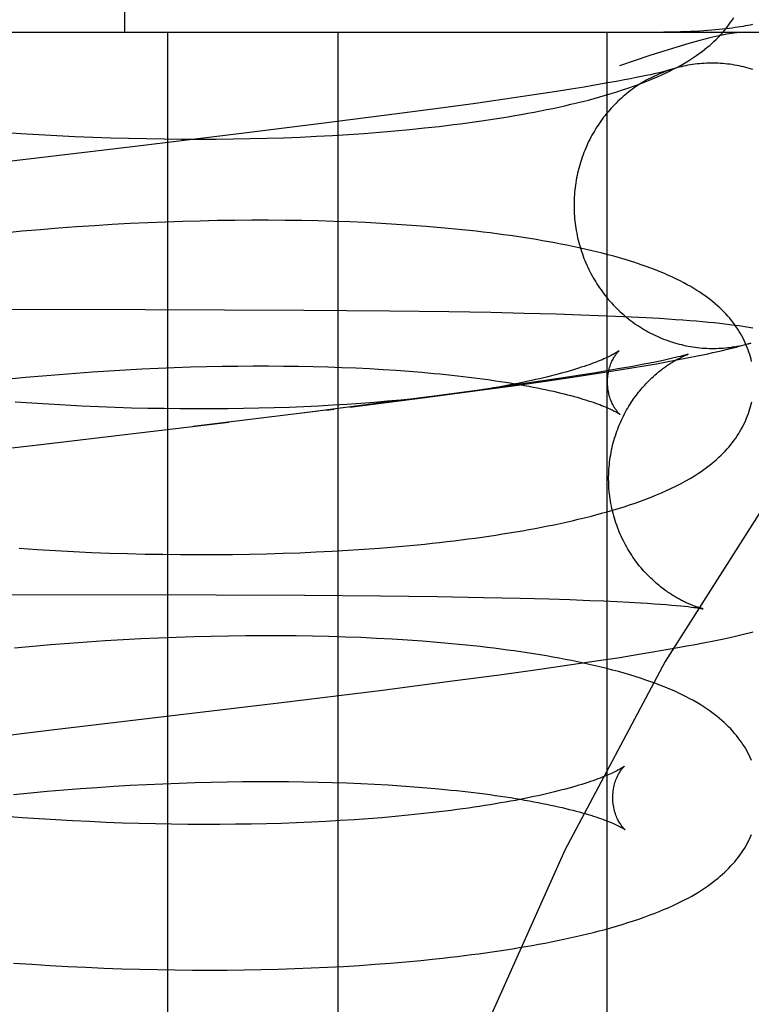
# Model space of a CAD drawing. Header units: inches. Extents: x 0 to 184, y 0 to 119.
# Tile 96 of 115: x 104.7187 to 104.8187, y 44.4782 to 44.6128. Entities that reach past the tile are written whole.
import ezdxf

# ---------------------------------------------------------------- set-up
doc = ezdxf.new("R2010")
doc.units = ezdxf.units.IN
doc.header["$LTSCALE"] = 10.121375
doc.header["$MEASUREMENT"] = 0
doc.linetypes.add('HIDDEN', pattern=[0.2, 0.1, -0.1])
doc.layers.add('DEFAULT_2', color=8, linetype='HIDDEN')

msp = doc.modelspace()

# ---------------------------------------------------------------- linework, layer by layer
at = {"layer": 'DEFAULT_2', "color": 8, "linetype": 'HIDDEN'}
for p, q in [((104.73307, 44.61111), (104.73307, 44.98611)), ((104.62227, 44.61111), (104.95782, 44.61111)), ((104.73887, 44.61111), (104.73887, 44.45486)), ((104.76216, 44.61111), (104.76216, 44.45486)), ((104.79893, 44.61111), (104.79893, 44.45486)), ((104.80364, 44.60504), (104.80293, 44.6049)), ((104.80428, 44.60517), (104.80364, 44.60504)), ((104.80487, 44.6053), (104.80428, 44.60517)), ((104.80539, 44.60542), (104.80487, 44.6053)), ((104.80586, 44.60552), (104.80539, 44.60542)), ((104.80627, 44.60562), (104.80586, 44.60552)), ((104.80663, 44.60571), (104.80627, 44.60562)), ((104.79581, 44.60361), (104.79402, 44.60332)), ((104.79749, 44.6039), (104.79581, 44.60361)), ((104.79904, 44.60417), (104.79749, 44.6039)), ((104.80047, 44.60442), (104.79904, 44.60417)), ((104.80135, 44.60459), (104.80047, 44.60442)), ((104.80217, 44.60474), (104.80135, 44.60459)), ((104.80293, 44.6049), (104.80217, 44.60474)), ((104.78868, 44.60249), (104.78496, 44.60195)), ((104.79145, 44.60292), (104.78868, 44.60249)), ((104.79402, 44.60332), (104.79145, 44.60292)), ((104.78097, 44.60138), (104.77585, 44.60067)), ((104.78496, 44.60195), (104.78097, 44.60138)), ((104.76849, 44.5997), (104.75958, 44.59856)), ((104.77585, 44.60067), (104.76849, 44.5997)), ((104.75958, 44.59856), (104.74901, 44.59725)), ((104.71635, 44.59746), (104.71883, 44.59728)), ((104.71883, 44.59728), (104.72131, 44.59713)), ((104.72131, 44.59713), (104.72378, 44.59699)), ((104.72378, 44.59699), (104.72624, 44.59687)), ((104.72624, 44.59687), (104.7287, 44.59677)), ((104.74901, 44.59725), (104.73447, 44.59549)), ((104.75701, 44.59678), (104.75924, 44.59688)), ((104.75924, 44.59688), (104.76144, 44.597)), ((104.76144, 44.597), (104.76361, 44.59713)), ((104.76361, 44.59713), (104.76575, 44.59728)), ((104.76575, 44.59728), (104.76786, 44.59744)), ((104.76786, 44.59744), (104.76995, 44.59762)), ((104.76995, 44.59762), (104.772, 44.59781)), ((104.772, 44.59781), (104.77402, 44.59802)), ((104.7287, 44.59677), (104.73115, 44.59668)), ((104.73115, 44.59668), (104.73358, 44.59661)), ((104.73358, 44.59661), (104.736, 44.59656)), ((104.736, 44.59656), (104.73841, 44.59652)), ((104.73841, 44.59652), (104.7408, 44.5965)), ((104.7408, 44.5965), (104.74318, 44.59649)), ((104.74318, 44.59649), (104.74554, 44.5965)), ((104.74554, 44.5965), (104.74787, 44.59652)), ((104.74787, 44.59652), (104.75019, 44.59657)), ((104.75019, 44.59657), (104.75249, 44.59662)), ((104.75249, 44.59662), (104.75476, 44.59669)), ((104.75476, 44.59669), (104.75701, 44.59678)), ((104.73135, 44.5848), (104.7289, 44.58466)), ((104.73378, 44.58494), (104.73135, 44.5848)), ((104.7362, 44.58505), (104.73378, 44.58494)), ((104.73861, 44.58515), (104.7362, 44.58505)), ((104.741, 44.58523), (104.73861, 44.58515)), ((104.74337, 44.5853), (104.741, 44.58523)), ((104.74573, 44.58535), (104.74337, 44.5853)), ((104.74807, 44.58538), (104.74573, 44.58535)), ((104.75039, 44.5854), (104.74807, 44.58538)), ((104.75269, 44.5854), (104.75039, 44.5854)), ((104.75496, 44.58539), (104.75269, 44.5854)), ((104.75722, 44.58536), (104.75496, 44.58539)), ((104.75944, 44.58531), (104.75722, 44.58536)), ((104.76164, 44.58525), (104.75944, 44.58531)), ((104.76382, 44.58517), (104.76164, 44.58525)), ((104.76596, 44.58508), (104.76382, 44.58517)), ((104.76808, 44.58497), (104.76596, 44.58508)), ((104.77017, 44.58484), (104.76808, 44.58497)), ((104.77223, 44.5847), (104.77017, 44.58484)), ((104.71904, 44.58389), (104.71657, 44.58366)), ((104.72152, 44.58411), (104.71904, 44.58389)), ((104.72399, 44.58431), (104.72152, 44.58411)), ((104.72645, 44.58449), (104.72399, 44.58431)), ((104.7289, 44.58466), (104.72645, 44.58449)), ((104.73585, 44.57317), (104.68846, 44.57322)), ((104.75752, 44.57309), (104.73585, 44.57317)), ((104.76927, 44.57298), (104.75752, 44.57309)), ((104.77733, 44.57288), (104.76927, 44.57298)), ((104.78307, 44.57278), (104.77733, 44.57288)), ((104.78764, 44.57268), (104.78307, 44.57278)), ((104.792, 44.57256), (104.78764, 44.57268)), ((104.79535, 44.57245), (104.792, 44.57256)), ((104.79779, 44.57236), (104.79535, 44.57245)), ((104.80011, 44.57227), (104.79779, 44.57236)), ((104.80227, 44.57217), (104.80011, 44.57227)), ((104.80428, 44.57206), (104.80227, 44.57217)), ((104.80611, 44.57196), (104.80428, 44.57206)), ((104.80723, 44.57189), (104.80611, 44.57196)), ((104.80829, 44.57181), (104.80723, 44.57189)), ((104.80929, 44.57174), (104.80829, 44.57181)), ((104.81024, 44.57167), (104.80929, 44.57174)), ((104.81114, 44.57159), (104.81024, 44.57167)), ((104.812, 44.57152), (104.81114, 44.57159)), ((104.81282, 44.57144), (104.812, 44.57152)), ((104.8136, 44.57136), (104.81282, 44.57144)), ((104.81434, 44.57128), (104.8136, 44.57136)), ((104.81504, 44.5712), (104.81434, 44.57128)), ((104.8157, 44.57112), (104.81504, 44.5712)), ((104.81633, 44.57103), (104.8157, 44.57112)), ((104.8006, 44.56757), (104.80022, 44.56732)), ((104.80477, 44.56588), (104.80397, 44.56572)), ((104.80551, 44.56602), (104.80477, 44.56588)), ((104.80618, 44.56616), (104.80551, 44.56602)), ((104.80568, 44.5658), (104.80708, 44.56605)), ((104.8068, 44.56629), (104.80618, 44.56616)), ((104.80736, 44.56641), (104.8068, 44.56629)), ((104.80708, 44.56605), (104.80847, 44.56631)), ((104.80787, 44.56653), (104.80736, 44.56641)), ((104.8083, 44.56663), (104.80787, 44.56653)), ((104.80868, 44.56672), (104.8083, 44.56663)), ((104.80847, 44.56631), (104.80988, 44.56658)), ((104.80899, 44.5668), (104.80868, 44.56672)), ((104.80926, 44.56687), (104.80899, 44.5668)), ((104.80988, 44.56658), (104.81131, 44.56687)), ((104.72635, 44.56452), (104.72863, 44.56468)), ((104.72863, 44.56468), (104.73089, 44.56483)), ((104.73089, 44.56483), (104.73314, 44.56497)), ((104.73314, 44.56497), (104.73538, 44.56508)), ((104.73538, 44.56508), (104.73761, 44.56519)), ((104.73761, 44.56519), (104.73982, 44.56527)), ((104.73982, 44.56527), (104.74202, 44.56535)), ((104.74202, 44.56535), (104.7442, 44.56541)), ((104.7442, 44.56541), (104.74636, 44.56545)), ((104.74636, 44.56545), (104.74849, 44.56548)), ((104.74849, 44.56548), (104.75061, 44.56549)), ((104.75061, 44.56549), (104.7527, 44.56549)), ((104.7527, 44.56549), (104.75476, 44.56548)), ((104.75476, 44.56548), (104.75679, 44.56545)), ((104.75679, 44.56545), (104.7588, 44.56541)), ((104.7588, 44.56541), (104.76078, 44.56536)), ((104.76078, 44.56536), (104.76272, 44.56529)), ((104.76272, 44.56529), (104.76463, 44.56521)), ((104.76463, 44.56521), (104.7665, 44.56512)), ((104.7665, 44.56512), (104.76834, 44.56501)), ((104.76834, 44.56501), (104.77014, 44.56489)), ((104.77014, 44.56489), (104.7719, 44.56476)), ((104.7719, 44.56476), (104.77362, 44.56462)), ((104.79742, 44.56457), (104.79558, 44.56427)), ((104.79913, 44.56486), (104.79742, 44.56457)), ((104.79746, 44.56445), (104.7998, 44.56482)), ((104.80073, 44.56513), (104.79913, 44.56486)), ((104.7998, 44.56482), (104.80207, 44.56519)), ((104.80221, 44.56539), (104.80073, 44.56513)), ((104.80207, 44.56519), (104.80427, 44.56556)), ((104.80312, 44.56556), (104.80221, 44.56539)), ((104.80397, 44.56572), (104.80312, 44.56556)), ((104.80427, 44.56556), (104.80568, 44.5658)), ((104.71721, 44.56371), (104.7195, 44.56394)), ((104.7195, 44.56394), (104.72179, 44.56415)), ((104.72179, 44.56415), (104.72408, 44.56434)), ((104.72408, 44.56434), (104.72635, 44.56452)), ((104.79015, 44.56344), (104.78637, 44.56289)), ((104.78645, 44.56283), (104.79085, 44.56346)), ((104.79296, 44.56386), (104.79015, 44.56344)), ((104.79085, 44.56346), (104.79422, 44.56396)), ((104.79558, 44.56427), (104.79296, 44.56386)), ((104.79422, 44.56396), (104.79746, 44.56445)), ((104.77409, 44.56117), (104.7809, 44.56207)), ((104.78149, 44.5622), (104.77534, 44.56137)), ((104.7809, 44.56207), (104.78645, 44.56283)), ((104.78637, 44.56289), (104.78149, 44.5622)), ((104.72036, 44.56039), (104.71806, 44.56055)), ((104.76378, 44.55985), (104.77409, 44.56117)), ((104.76715, 44.56051), (104.7653, 44.56037)), ((104.76897, 44.56067), (104.76715, 44.56051)), ((104.77534, 44.56137), (104.76778, 44.56038)), ((104.77076, 44.56083), (104.76897, 44.56067)), ((104.7725, 44.56101), (104.77076, 44.56083)), ((104.7742, 44.56119), (104.7725, 44.56101)), ((104.77585, 44.56139), (104.7742, 44.56119)), ((104.72264, 44.56025), (104.72036, 44.56039)), ((104.72493, 44.56012), (104.72264, 44.56025)), ((104.7272, 44.56), (104.72493, 44.56012)), ((104.72947, 44.5599), (104.7272, 44.56)), ((104.73173, 44.55982), (104.72947, 44.5599)), ((104.73398, 44.55974), (104.73173, 44.55982)), ((104.73622, 44.55969), (104.73398, 44.55974)), ((104.73844, 44.55965), (104.73622, 44.55969)), ((104.74064, 44.55962), (104.73844, 44.55965)), ((104.74283, 44.55961), (104.74064, 44.55962)), ((104.75949, 44.55931), (104.74238, 44.55723)), ((104.745, 44.55961), (104.74283, 44.55961)), ((104.74715, 44.55963), (104.745, 44.55961)), ((104.74927, 44.55966), (104.74715, 44.55963)), ((104.75138, 44.5597), (104.74927, 44.55966)), ((104.75345, 44.55976), (104.75138, 44.5597)), ((104.7555, 44.55983), (104.75345, 44.55976)), ((104.75752, 44.55991), (104.7555, 44.55983)), ((104.75952, 44.56001), (104.75752, 44.55991)), ((104.76778, 44.56038), (104.75763, 44.5591)), ((104.76148, 44.56011), (104.75952, 44.56001)), ((104.76057, 44.55945), (104.76164, 44.55958)), ((104.7634, 44.56023), (104.76148, 44.56011)), ((104.7653, 44.56037), (104.7634, 44.56023)), ((104.72044, 44.55463), (104.74727, 44.55782)), ((104.70623, 44.55296), (104.72275, 44.5549)), ((104.71861, 44.54056), (104.72109, 44.5404)), ((104.72109, 44.5404), (104.72357, 44.54025)), ((104.76358, 44.5403), (104.76574, 44.54044)), ((104.76574, 44.54044), (104.76787, 44.54059)), ((104.76787, 44.54059), (104.76996, 44.54077)), ((104.76996, 44.54077), (104.77203, 44.54095)), ((104.77203, 44.54095), (104.77407, 44.54115)), ((104.72357, 44.54025), (104.72604, 44.54012)), ((104.72604, 44.54012), (104.72851, 44.54001)), ((104.72851, 44.54001), (104.73096, 44.53992)), ((104.73096, 44.53992), (104.73341, 44.53984)), ((104.73341, 44.53984), (104.73584, 44.53978)), ((104.73584, 44.53978), (104.73825, 44.53974)), ((104.73825, 44.53974), (104.74066, 44.53971)), ((104.74066, 44.53971), (104.74304, 44.5397)), ((104.74304, 44.5397), (104.74541, 44.5397)), ((104.74541, 44.5397), (104.74776, 44.53972)), ((104.74776, 44.53972), (104.75009, 44.53976)), ((104.75009, 44.53976), (104.7524, 44.53981)), ((104.7524, 44.53981), (104.75469, 44.53988)), ((104.75469, 44.53988), (104.75695, 44.53996)), ((104.75695, 44.53996), (104.75919, 44.54006)), ((104.75919, 44.54006), (104.7614, 44.54017)), ((104.7614, 44.54017), (104.76358, 44.5403)), ((104.66826, 44.53436), (104.74554, 44.53421)), ((104.74554, 44.53421), (104.75765, 44.53415)), ((104.75765, 44.53415), (104.76801, 44.53406)), ((104.76801, 44.53406), (104.77574, 44.53396)), ((104.77574, 44.53396), (104.78205, 44.53386)), ((104.78205, 44.53386), (104.78707, 44.53374)), ((104.78707, 44.53374), (104.79097, 44.53364)), ((104.79097, 44.53364), (104.79388, 44.53355)), ((104.79388, 44.53355), (104.7966, 44.53345)), ((104.7966, 44.53345), (104.79851, 44.53337)), ((104.79851, 44.53337), (104.8003, 44.53328)), ((104.8003, 44.53328), (104.80197, 44.5332)), ((104.80197, 44.5332), (104.80352, 44.53311)), ((104.80352, 44.53311), (104.80448, 44.53305)), ((104.80448, 44.53305), (104.80539, 44.53299)), ((104.80539, 44.53299), (104.80623, 44.53293)), ((104.80623, 44.53293), (104.80702, 44.53287)), ((104.80702, 44.53287), (104.80775, 44.53281)), ((104.80775, 44.53281), (104.80841, 44.53275)), ((104.80841, 44.53275), (104.80902, 44.53269)), ((104.80902, 44.53269), (104.80955, 44.53264)), ((104.80955, 44.53264), (104.81002, 44.53259)), ((104.81002, 44.53259), (104.81043, 44.53254)), ((104.81043, 44.53254), (104.81079, 44.53249)), ((104.81205, 44.5323), (104.81206, 44.5323)), ((104.73768, 44.52829), (104.73525, 44.52818)), ((104.74009, 44.52839), (104.73768, 44.52829)), ((104.74248, 44.52847), (104.74009, 44.52839)), ((104.74486, 44.52853), (104.74248, 44.52847)), ((104.74723, 44.52857), (104.74486, 44.52853)), ((104.74957, 44.5286), (104.74723, 44.52857)), ((104.75189, 44.52861), (104.74957, 44.5286)), ((104.75419, 44.52861), (104.75189, 44.52861)), ((104.75647, 44.52859), (104.75419, 44.52861)), ((104.75872, 44.52855), (104.75647, 44.52859)), ((104.76095, 44.5285), (104.75872, 44.52855)), ((104.76315, 44.52843), (104.76095, 44.5285)), ((104.76532, 44.52835), (104.76315, 44.52843)), ((104.76746, 44.52825), (104.76532, 44.52835)), ((104.76958, 44.52813), (104.76746, 44.52825)), ((104.81401, 44.52802), (104.81489, 44.52821)), ((104.81489, 44.52821), (104.81572, 44.52839)), ((104.81572, 44.52839), (104.8165, 44.52856)), ((104.8165, 44.52856), (104.81724, 44.52874)), ((104.81724, 44.52874), (104.81794, 44.5289)), ((104.81794, 44.5289), (104.8186, 44.52907)), ((104.72047, 44.52716), (104.71798, 44.52693)), ((104.72295, 44.52738), (104.72047, 44.52716)), ((104.72543, 44.52757), (104.72295, 44.52738)), ((104.7279, 44.52775), (104.72543, 44.52757)), ((104.73036, 44.52791), (104.7279, 44.52775)), ((104.73281, 44.52806), (104.73036, 44.52791)), ((104.73525, 44.52818), (104.73281, 44.52806)), ((104.77166, 44.528), (104.76958, 44.52813)), ((104.8073, 44.52676), (104.80861, 44.52699)), ((104.80861, 44.52699), (104.80984, 44.52721)), ((104.80984, 44.52721), (104.81099, 44.52742)), ((104.81099, 44.52742), (104.81207, 44.52763)), ((104.81207, 44.52763), (104.81307, 44.52783)), ((104.81307, 44.52783), (104.81401, 44.52802)), ((104.79745, 44.52517), (104.80068, 44.52566)), ((104.80068, 44.52566), (104.803, 44.52603)), ((104.803, 44.52603), (104.80521, 44.5264)), ((104.80521, 44.5264), (104.8073, 44.52676)), ((104.78975, 44.52404), (104.79411, 44.52467)), ((104.79411, 44.52467), (104.79745, 44.52517)), ((104.77747, 44.52238), (104.78424, 44.52328)), ((104.78424, 44.52328), (104.78975, 44.52404)), ((104.76825, 44.52119), (104.77747, 44.52238)), ((104.7541, 44.51944), (104.76825, 44.52119)), ((104.72267, 44.51569), (104.7541, 44.51944)), ((104.68977, 44.5118), (104.72267, 44.51569)), ((104.72928, 44.50789), (104.73154, 44.50804)), ((104.73154, 44.50804), (104.7338, 44.50817)), ((104.7338, 44.50817), (104.73604, 44.50829)), ((104.73604, 44.50829), (104.73827, 44.50839)), ((104.73827, 44.50839), (104.74048, 44.50848)), ((104.74048, 44.50848), (104.74268, 44.50855)), ((104.74268, 44.50855), (104.74486, 44.50861)), ((104.74486, 44.50861), (104.74702, 44.50866)), ((104.74702, 44.50866), (104.74915, 44.50869)), ((104.74915, 44.50869), (104.75127, 44.5087)), ((104.75127, 44.5087), (104.75336, 44.5087)), ((104.75336, 44.5087), (104.75542, 44.50869)), ((104.75542, 44.50869), (104.75746, 44.50866)), ((104.75746, 44.50866), (104.75947, 44.50862)), ((104.75947, 44.50862), (104.76145, 44.50857)), ((104.76145, 44.50857), (104.76339, 44.5085)), ((104.76339, 44.5085), (104.7653, 44.50842)), ((104.7653, 44.50842), (104.76718, 44.50833)), ((104.76718, 44.50833), (104.76902, 44.50822)), ((104.76902, 44.50822), (104.77082, 44.5081)), ((104.77082, 44.5081), (104.77258, 44.50798)), ((104.71786, 44.50691), (104.72015, 44.50714)), ((104.72015, 44.50714), (104.72244, 44.50735)), ((104.72244, 44.50735), (104.72472, 44.50754)), ((104.72472, 44.50754), (104.727, 44.50772)), ((104.727, 44.50772), (104.72928, 44.50789)), ((104.77258, 44.50798), (104.7743, 44.50784)), ((104.77176, 44.50407), (104.76998, 44.5039)), ((104.7735, 44.50425), (104.77176, 44.50407)), ((104.77519, 44.50444), (104.7735, 44.50425)), ((104.77684, 44.50463), (104.77519, 44.50444)), ((104.71905, 44.50374), (104.71676, 44.50392)), ((104.72135, 44.50358), (104.71905, 44.50374)), ((104.72364, 44.50344), (104.72135, 44.50358)), ((104.72593, 44.50331), (104.72364, 44.50344)), ((104.72821, 44.5032), (104.72593, 44.50331)), ((104.73048, 44.5031), (104.72821, 44.5032)), ((104.73274, 44.50301), (104.73048, 44.5031)), ((104.73499, 44.50295), (104.73274, 44.50301)), ((104.73723, 44.50289), (104.73499, 44.50295)), ((104.73945, 44.50285), (104.73723, 44.50289)), ((104.74166, 44.50283), (104.73945, 44.50285)), ((104.74385, 44.50282), (104.74166, 44.50283)), ((104.74602, 44.50282), (104.74385, 44.50282)), ((104.74817, 44.50284), (104.74602, 44.50282)), ((104.7503, 44.50287), (104.74817, 44.50284)), ((104.7524, 44.50292), (104.7503, 44.50287)), ((104.75448, 44.50297), (104.7524, 44.50292)), ((104.75652, 44.50305), (104.75448, 44.50297)), ((104.75855, 44.50313), (104.75652, 44.50305)), ((104.76054, 44.50323), (104.75855, 44.50313)), ((104.76249, 44.50334), (104.76054, 44.50323)), ((104.76442, 44.50346), (104.76249, 44.50334)), ((104.76631, 44.5036), (104.76442, 44.50346)), ((104.76817, 44.50374), (104.76631, 44.5036)), ((104.76998, 44.5039), (104.76817, 44.50374)), ((104.71784, 44.48387), (104.72033, 44.4837)), ((104.76725, 44.4837), (104.76937, 44.48387)), ((104.76937, 44.48387), (104.77145, 44.48404)), ((104.77145, 44.48404), (104.7735, 44.48423)), ((104.7735, 44.48423), (104.77552, 44.48444)), ((104.72033, 44.4837), (104.72281, 44.48355)), ((104.72281, 44.48355), (104.72528, 44.48341)), ((104.72528, 44.48341), (104.72774, 44.48329)), ((104.72774, 44.48329), (104.7302, 44.48318)), ((104.7302, 44.48318), (104.73265, 44.4831)), ((104.73265, 44.4831), (104.73508, 44.48303)), ((104.73508, 44.48303), (104.7375, 44.48297)), ((104.7375, 44.48297), (104.73991, 44.48293)), ((104.73991, 44.48293), (104.7423, 44.48291)), ((104.7423, 44.48291), (104.74468, 44.48291)), ((104.74468, 44.48291), (104.74704, 44.48292)), ((104.74704, 44.48292), (104.74938, 44.48294)), ((104.74938, 44.48294), (104.7517, 44.48298)), ((104.7517, 44.48298), (104.75399, 44.48304)), ((104.75399, 44.48304), (104.75627, 44.48311)), ((104.75627, 44.48311), (104.75852, 44.4832)), ((104.75852, 44.4832), (104.76074, 44.4833)), ((104.76074, 44.4833), (104.76294, 44.48342)), ((104.76294, 44.48342), (104.76511, 44.48356)), ((104.76511, 44.48356), (104.76725, 44.4837))]:
    msp.add_line(p, q, dxfattribs=at)
for points in [[(104.77402, 44.59802), (104.77502, 44.59812), (104.77601, 44.59824), (104.77699, 44.59835), (104.77796, 44.59847), (104.77893, 44.59859), (104.77988, 44.59872), (104.78083, 44.59885), (104.78177, 44.59898), (104.7827, 44.59912), (104.78362, 44.59926), (104.78453, 44.5994), (104.78544, 44.59955), (104.78633, 44.5997), (104.78722, 44.59986), (104.7881, 44.60002), (104.78897, 44.60018), (104.78983, 44.60035), (104.79068, 44.60052), (104.79152, 44.6007), (104.79236, 44.60088), (104.79318, 44.60106), (104.79399, 44.60125), (104.7948, 44.60144), (104.7956, 44.60164), (104.79639, 44.60184), (104.79717, 44.60205), (104.79795, 44.60227), (104.79873, 44.60249), (104.79951, 44.60272), (104.80028, 44.60296), (104.80105, 44.60321), (104.8018, 44.60346), (104.80254, 44.60371), (104.80325, 44.60397), (104.80394, 44.60423), (104.80461, 44.6045), (104.80524, 44.60476), (104.80586, 44.60502), (104.80645, 44.60529), (104.80702, 44.60555), (104.80756, 44.60582), (104.80809, 44.60608), (104.80859, 44.60635), (104.80907, 44.60662), (104.80954, 44.60689), (104.80998, 44.60715), (104.81041, 44.60742), (104.81082, 44.60769), (104.81121, 44.60795), (104.81159, 44.60822), (104.81195, 44.60849), (104.8123, 44.60877), (104.81264, 44.60904), (104.81297, 44.60931), (104.81329, 44.60959), (104.81359, 44.60987), (104.81388, 44.61016), (104.81417, 44.61044), (104.81444, 44.61073), (104.8147, 44.61102), (104.81495, 44.61131), (104.8152, 44.61161), (104.81543, 44.61191), (104.81565, 44.61221), (104.81587, 44.61251), (104.81607, 44.61282), (104.81627, 44.61312)], [(104.8188, 44.61215), (104.8185, 44.61209), (104.81819, 44.61202), (104.81786, 44.61196), (104.81753, 44.6119), (104.81718, 44.61185), (104.81681, 44.61179), (104.81643, 44.61173), (104.81604, 44.61168), (104.81562, 44.61162), (104.81519, 44.61157), (104.81474, 44.61152), (104.81426, 44.61147), (104.81377, 44.61142), (104.81326, 44.61138), (104.81272, 44.61133), (104.81216, 44.61129), (104.81157, 44.61125), (104.81096, 44.61122), (104.81033, 44.61119), (104.80966, 44.61116), (104.80897, 44.61114), (104.80825, 44.61112), (104.8075, 44.61111), (104.80672, 44.61111)], [(104.91176, 44.61111), (104.89609, 44.60918), (104.88059, 44.60354), (104.86549, 44.59454), (104.85058, 44.58228), (104.83574, 44.5666), (104.82117, 44.54759), (104.80689, 44.5251), (104.79318, 44.49931), (104.78019, 44.47032), (104.7681, 44.43837), (104.75708, 44.4037), (104.74726, 44.36659), (104.73875, 44.32735), (104.73167, 44.28631), (104.72607, 44.24381), (104.72204, 44.20019), (104.7196, 44.15585), (104.71878, 44.11111)], [(104.81783, 44.61111), (104.81713, 44.61108), (104.81629, 44.61099), (104.81532, 44.61083), (104.81421, 44.61061), (104.81297, 44.61033), (104.8116, 44.60998), (104.8101, 44.60956), (104.80846, 44.60908), (104.8067, 44.60853), (104.8048, 44.60792), (104.80278, 44.60724), (104.80063, 44.60649)], [(104.81886, 44.60602), (104.81855, 44.60611), (104.81824, 44.6062), (104.81793, 44.60628), (104.81762, 44.60636), (104.81731, 44.60643), (104.817, 44.6065), (104.81668, 44.60656), (104.81637, 44.60662), (104.81605, 44.60667), (104.81573, 44.60672), (104.81542, 44.60676), (104.8151, 44.60679), (104.81478, 44.60682), (104.81446, 44.60684), (104.81414, 44.60686), (104.81382, 44.60687), (104.8135, 44.60688), (104.81318, 44.60688), (104.81286, 44.60687), (104.81254, 44.60686), (104.81223, 44.60685), (104.81191, 44.60683), (104.81159, 44.6068), (104.81127, 44.60677), (104.81095, 44.60673), (104.81064, 44.60668), (104.81032, 44.60664), (104.81, 44.60658), (104.80969, 44.60652), (104.80938, 44.60646), (104.80907, 44.60638), (104.80875, 44.60631), (104.80845, 44.60623), (104.80814, 44.60614), (104.80783, 44.60605), (104.80769, 44.606)], [(104.80772, 44.60601), (104.80753, 44.60595), (104.80722, 44.60585), (104.80692, 44.60574), (104.80662, 44.60562), (104.80632, 44.60551), (104.80603, 44.60538), (104.80573, 44.60525), (104.80544, 44.60512), (104.80515, 44.60498), (104.80487, 44.60483), (104.80458, 44.60469), (104.8043, 44.60453), (104.80402, 44.60437), (104.80375, 44.60421), (104.80347, 44.60404), (104.8032, 44.60387), (104.80293, 44.60369), (104.80267, 44.6035), (104.8024, 44.60332), (104.80215, 44.60313), (104.80189, 44.60293), (104.80164, 44.60273), (104.80139, 44.60252), (104.80114, 44.60231), (104.8009, 44.6021), (104.80066, 44.60188), (104.80043, 44.60166), (104.80019, 44.60143), (104.79997, 44.6012), (104.79974, 44.60097), (104.79952, 44.60073), (104.79931, 44.60049), (104.79909, 44.60024), (104.79889, 44.59999), (104.79868, 44.59974), (104.79848, 44.59948), (104.79829, 44.59922), (104.7981, 44.59896), (104.79791, 44.59869), (104.79773, 44.59842), (104.79755, 44.59815), (104.79738, 44.59787), (104.79721, 44.5976), (104.79704, 44.59731), (104.79688, 44.59703), (104.79673, 44.59674), (104.79658, 44.59645), (104.79643, 44.59616), (104.79629, 44.59586), (104.79616, 44.59557), (104.79603, 44.59527), (104.7959, 44.59496), (104.79578, 44.59466), (104.79566, 44.59435), (104.79555, 44.59404), (104.79545, 44.59373), (104.79535, 44.59342), (104.79525, 44.59311), (104.79516, 44.59279), (104.79508, 44.59247), (104.795, 44.59216), (104.79492, 44.59184), (104.79485, 44.59151), (104.79479, 44.59119), (104.79473, 44.59087), (104.79468, 44.59054), (104.79463, 44.59022), (104.79459, 44.58989), (104.79455, 44.58957), (104.79452, 44.58924), (104.79449, 44.58891), (104.79447, 44.58858), (104.79445, 44.58825), (104.79444, 44.58792), (104.79444, 44.58759), (104.79444, 44.58726), (104.79444, 44.58694), (104.79445, 44.58661), (104.79447, 44.58628)], [(104.80769, 44.606), (104.80765, 44.60599), (104.80759, 44.60597), (104.80753, 44.60595), (104.80746, 44.60593), (104.80738, 44.60591), (104.80728, 44.60588), (104.80718, 44.60585), (104.80706, 44.60582), (104.80693, 44.60579), (104.80678, 44.60575), (104.80663, 44.60571)], [(104.73447, 44.59549), (104.70984, 44.59258), (104.67926, 44.58896)], [(104.79447, 44.58628), (104.79449, 44.58595), (104.79452, 44.58562), (104.79455, 44.58529), (104.79459, 44.58497), (104.79463, 44.58464), (104.79468, 44.58431), (104.79474, 44.58399), (104.7948, 44.58366), (104.79486, 44.58334), (104.79493, 44.58302), (104.79501, 44.5827), (104.79509, 44.58238), (104.79517, 44.58206), (104.79526, 44.58175), (104.79536, 44.58143), (104.79546, 44.58112), (104.79557, 44.58081), (104.79568, 44.5805), (104.79579, 44.58019), (104.79591, 44.57989), (104.79604, 44.57958), (104.79617, 44.57928), (104.79631, 44.57899), (104.79645, 44.57869), (104.7966, 44.5784), (104.79675, 44.57811), (104.7969, 44.57782), (104.79706, 44.57753), (104.79723, 44.57725), (104.7974, 44.57697), (104.79757, 44.57669), (104.79775, 44.57642), (104.79793, 44.57615), (104.79812, 44.57588), (104.79831, 44.57562), (104.79851, 44.57535), (104.79871, 44.5751), (104.79891, 44.57484), (104.79912, 44.57459), (104.79933, 44.57435), (104.79955, 44.5741), (104.79977, 44.57386), (104.79999, 44.57363), (104.80022, 44.5734), (104.80045, 44.57317), (104.80069, 44.57295), (104.80093, 44.57273), (104.80117, 44.57251), (104.80142, 44.5723), (104.80167, 44.57209), (104.80192, 44.57189), (104.80217, 44.57169), (104.80243, 44.5715), (104.8027, 44.57131), (104.80296, 44.57113), (104.80323, 44.57095), (104.8035, 44.57077), (104.80378, 44.5706), (104.80405, 44.57044), (104.80433, 44.57028), (104.80461, 44.57012), (104.8049, 44.56997), (104.80519, 44.56982), (104.80548, 44.56968), (104.80577, 44.56955), (104.80606, 44.56942), (104.80636, 44.56929), (104.80666, 44.56917), (104.80696, 44.56906), (104.80726, 44.56895), (104.80756, 44.56884), (104.80787, 44.56874), (104.80817, 44.56865), (104.80848, 44.56856), (104.80879, 44.56848), (104.8091, 44.5684), (104.80941, 44.56833), (104.80973, 44.56826), (104.81004, 44.5682), (104.81036, 44.56814), (104.81067, 44.56809), (104.81099, 44.56804), (104.81131, 44.568), (104.81162, 44.56797), (104.81194, 44.56794), (104.81226, 44.56792), (104.81258, 44.5679), (104.8129, 44.56789), (104.81322, 44.56788), (104.81354, 44.56788), (104.81386, 44.56789), (104.81418, 44.5679), (104.8145, 44.56791), (104.81482, 44.56793), (104.81513, 44.56796), (104.81545, 44.56799), (104.81577, 44.56803), (104.81609, 44.56808), (104.8164, 44.56812), (104.81672, 44.56818), (104.81703, 44.56824), (104.81734, 44.5683), (104.81766, 44.56838), (104.81797, 44.56845), (104.81828, 44.56853), (104.81858, 44.56862)], [(104.8187, 44.56608), (104.81862, 44.56641), (104.81853, 44.56673), (104.81844, 44.56706), (104.81833, 44.56738), (104.81822, 44.56771), (104.8181, 44.56803), (104.81797, 44.56835), (104.81783, 44.56866), (104.81768, 44.56898), (104.81753, 44.56929), (104.81736, 44.5696), (104.81719, 44.56991), (104.817, 44.57022), (104.81681, 44.57052), (104.8166, 44.57083), (104.81639, 44.57113), (104.81617, 44.57142), (104.81594, 44.57172), (104.8157, 44.57201), (104.81545, 44.5723), (104.81519, 44.57259), (104.81492, 44.57287), (104.81464, 44.57315), (104.81435, 44.57343), (104.81405, 44.57371), (104.81374, 44.57398), (104.81341, 44.57425), (104.81308, 44.57452), (104.81273, 44.57478), (104.81237, 44.57505), (104.812, 44.57531), (104.81162, 44.57557), (104.81122, 44.57582), (104.8108, 44.57608), (104.81037, 44.57634), (104.80991, 44.57659), (104.80944, 44.57685), (104.80895, 44.5771), (104.80844, 44.57736), (104.80791, 44.57761), (104.80736, 44.57786), (104.80678, 44.57811), (104.80619, 44.57836), (104.80557, 44.57861), (104.80494, 44.57885), (104.80428, 44.57909), (104.80359, 44.57933), (104.80289, 44.57957), (104.80216, 44.5798), (104.80141, 44.58003), (104.80065, 44.58026), (104.79987, 44.58048), (104.79909, 44.58069), (104.7983, 44.58089), (104.7975, 44.58109), (104.7967, 44.58128), (104.7959, 44.58147), (104.7951, 44.58165), (104.79429, 44.58182), (104.79347, 44.58199), (104.79265, 44.58215), (104.79181, 44.58231), (104.79097, 44.58246), (104.79011, 44.58261), (104.78925, 44.58276), (104.78838, 44.5829), (104.7875, 44.58304), (104.7866, 44.58317), (104.78571, 44.5833), (104.7848, 44.58343), (104.78388, 44.58355), (104.78296, 44.58367), (104.78202, 44.58378), (104.78108, 44.58389), (104.78013, 44.584), (104.77917, 44.5841), (104.7782, 44.5842), (104.77723, 44.58429), (104.77625, 44.58438), (104.77525, 44.58447), (104.77425, 44.58455), (104.77223, 44.5847)], [(104.81885, 44.57064), (104.81859, 44.57069), (104.81832, 44.57073), (104.81806, 44.57078), (104.81779, 44.57082), (104.81751, 44.57086), (104.81722, 44.57091), (104.81693, 44.57095), (104.81633, 44.57103)], [(104.81131, 44.56687), (104.81202, 44.56701), (104.81272, 44.56716), (104.81341, 44.56731), (104.81408, 44.56746), (104.81474, 44.56762), (104.81538, 44.56777), (104.81599, 44.56792), (104.81658, 44.56807), (104.81715, 44.56822), (104.81768, 44.56836), (104.81819, 44.5685), (104.81865, 44.56864)], [(104.80022, 44.56732), (104.80013, 44.56726), (104.80003, 44.5672), (104.79991, 44.56714), (104.79978, 44.56706), (104.79964, 44.56699), (104.79949, 44.56691), (104.79932, 44.56682), (104.79913, 44.56673), (104.79894, 44.56664), (104.79873, 44.56655), (104.7985, 44.56645), (104.79826, 44.56634), (104.79801, 44.56624), (104.79774, 44.56613), (104.79746, 44.56602), (104.79716, 44.5659), (104.79684, 44.56578), (104.79651, 44.56566), (104.79617, 44.56554), (104.79581, 44.56542), (104.79543, 44.5653), (104.79504, 44.56517), (104.79463, 44.56504), (104.79421, 44.56492), (104.79378, 44.56479), (104.79332, 44.56466), (104.79286, 44.56453), (104.79238, 44.5644), (104.79188, 44.56427), (104.79137, 44.56414), (104.79084, 44.56401), (104.7903, 44.56388), (104.78975, 44.56375), (104.78918, 44.56362), (104.7886, 44.56349), (104.788, 44.56336), (104.78739, 44.56323), (104.78676, 44.56311), (104.78613, 44.56298), (104.78547, 44.56286), (104.78481, 44.56274), (104.78413, 44.56261), (104.78344, 44.56249), (104.78274, 44.56238), (104.78202, 44.56226), (104.78129, 44.56214), (104.78055, 44.56203), (104.77979, 44.56192), (104.77903, 44.56181), (104.77825, 44.5617)], [(104.799, 44.5632), (104.799, 44.56343), (104.79901, 44.56369), (104.79903, 44.56394), (104.79906, 44.56418), (104.79909, 44.56442), (104.79913, 44.56464), (104.79918, 44.56486), (104.79923, 44.56508), (104.79929, 44.56528), (104.79935, 44.56547), (104.79942, 44.56566), (104.79948, 44.56583), (104.79955, 44.566), (104.79962, 44.56615), (104.79969, 44.5663), (104.79976, 44.56643), (104.79983, 44.56656), (104.7999, 44.56668), (104.79997, 44.56679), (104.80004, 44.56689), (104.8001, 44.56699), (104.80016, 44.56707), (104.80022, 44.56715), (104.80028, 44.56722), (104.80033, 44.56729), (104.80038, 44.56735), (104.80042, 44.5674), (104.80047, 44.56744), (104.8005, 44.56748), (104.80053, 44.56751), (104.80056, 44.56754), (104.80058, 44.56755), (104.80058, 44.56756)], [(104.79919, 44.549), (104.79918, 44.54932), (104.79917, 44.54965), (104.79916, 44.54999), (104.79916, 44.55033), (104.79917, 44.55067), (104.79918, 44.55101), (104.7992, 44.55134), (104.79923, 44.55168), (104.79926, 44.55202), (104.79929, 44.55235), (104.79934, 44.55269), (104.79938, 44.55302), (104.79944, 44.55335), (104.7995, 44.55368), (104.79956, 44.55401), (104.79964, 44.55434), (104.79971, 44.55466), (104.7998, 44.55499), (104.79988, 44.55531), (104.79998, 44.55563), (104.80008, 44.55594), (104.80018, 44.55626), (104.80029, 44.55657), (104.8004, 44.55687), (104.80052, 44.55718), (104.80065, 44.55748), (104.80077, 44.55778), (104.80091, 44.55807), (104.80104, 44.55836), (104.80118, 44.55864), (104.80133, 44.55893), (104.80147, 44.5592), (104.80162, 44.55947), (104.80178, 44.55974), (104.80193, 44.56), (104.80209, 44.56026), (104.80226, 44.56051), (104.80242, 44.56075), (104.80258, 44.56099), (104.80275, 44.56123), (104.80292, 44.56146), (104.80309, 44.56168), (104.80326, 44.56189), (104.80342, 44.5621), (104.80359, 44.56231), (104.80376, 44.5625), (104.80393, 44.56269), (104.8041, 44.56288), (104.80426, 44.56306), (104.80443, 44.56323), (104.80459, 44.5634), (104.80475, 44.56356), (104.80491, 44.56372), (104.80507, 44.56387), (104.80523, 44.56401), (104.80539, 44.56415), (104.80554, 44.56429), (104.80569, 44.56442), (104.80584, 44.56455), (104.80599, 44.56467), (104.80613, 44.56479), (104.80628, 44.5649), (104.80642, 44.56501), (104.80656, 44.56512), (104.80669, 44.56522), (104.80683, 44.56531), (104.80696, 44.56541), (104.80709, 44.5655), (104.80722, 44.56559), (104.80734, 44.56567), (104.80747, 44.56575), (104.80759, 44.56583), (104.80771, 44.56591), (104.80782, 44.56598), (104.80794, 44.56605), (104.80805, 44.56612), (104.80816, 44.56618), (104.80827, 44.56625), (104.80837, 44.56631), (104.80848, 44.56636), (104.80858, 44.56642), (104.80868, 44.56647), (104.80877, 44.56652), (104.80887, 44.56657), (104.80896, 44.56662), (104.80905, 44.56666), (104.80913, 44.5667), (104.80922, 44.56674), (104.8093, 44.56678), (104.80938, 44.56682), (104.80945, 44.56685), (104.80952, 44.56688), (104.80959, 44.56691), (104.80965, 44.56694), (104.80971, 44.56697), (104.80977, 44.56699), (104.80982, 44.56701), (104.80987, 44.56703), (104.80991, 44.56704), (104.80995, 44.56706), (104.80998, 44.56707), (104.81, 44.56708), (104.81002, 44.56709), (104.81004, 44.56709), (104.81004, 44.56709)], [(104.81004, 44.56709), (104.81003, 44.56709), (104.81002, 44.56709), (104.80999, 44.56708), (104.80996, 44.56707), (104.80992, 44.56706), (104.80987, 44.56704), (104.80981, 44.56702), (104.80975, 44.567), (104.80967, 44.56698), (104.80958, 44.56696), (104.80949, 44.56693), (104.80938, 44.5669), (104.80926, 44.56687)], [(104.77362, 44.56462), (104.7753, 44.56447), (104.77612, 44.56439), (104.77693, 44.56431), (104.77773, 44.56423), (104.77852, 44.56414), (104.77929, 44.56405), (104.78006, 44.56396), (104.78081, 44.56387), (104.78155, 44.56377), (104.78228, 44.56367), (104.78299, 44.56357), (104.7837, 44.56347), (104.78439, 44.56337), (104.78506, 44.56326), (104.78573, 44.56316), (104.78638, 44.56305), (104.78701, 44.56294), (104.78764, 44.56283), (104.78825, 44.56272), (104.78884, 44.5626), (104.78942, 44.56249), (104.78999, 44.56237), (104.79054, 44.56226), (104.79108, 44.56214), (104.79161, 44.56202), (104.79211, 44.56191), (104.79261, 44.56179), (104.79309, 44.56167), (104.79355, 44.56155), (104.794, 44.56143), (104.79444, 44.56132), (104.79485, 44.5612), (104.79526, 44.56108), (104.79565, 44.56097), (104.79602, 44.56085), (104.79638, 44.56074), (104.79672, 44.56063), (104.79705, 44.56052), (104.79736, 44.56041), (104.79766, 44.5603), (104.79794, 44.5602), (104.7982, 44.5601), (104.79845, 44.56), (104.79869, 44.5599), (104.79891, 44.55981), (104.79911, 44.55972), (104.79931, 44.55963), (104.79949, 44.55955), (104.79965, 44.55947), (104.7998, 44.5594), (104.79994, 44.55933), (104.80007, 44.55926), (104.80018, 44.5592), (104.80028, 44.55914), (104.80037, 44.55909), (104.80045, 44.55905), (104.80051, 44.559), (104.80057, 44.55897), (104.80062, 44.55894), (104.80065, 44.55891), (104.80068, 44.55889), (104.80068, 44.55889)], [(104.80068, 44.55889), (104.8007, 44.55888), (104.80071, 44.55887), (104.8007, 44.55888), (104.80069, 44.55889), (104.80067, 44.55891), (104.80064, 44.55893), (104.80061, 44.55896), (104.80057, 44.559), (104.80053, 44.55905), (104.80048, 44.5591), (104.80042, 44.55916), (104.80037, 44.55922), (104.80031, 44.5593), (104.80024, 44.55938), (104.80018, 44.55947), (104.80011, 44.55957), (104.80003, 44.55968), (104.79996, 44.55979), (104.79989, 44.55992), (104.79981, 44.56005), (104.79973, 44.5602), (104.79966, 44.56035), (104.79958, 44.56052), (104.79951, 44.56069), (104.79943, 44.56088), (104.79936, 44.56107), (104.7993, 44.56128), (104.79924, 44.56149), (104.79918, 44.56172), (104.79913, 44.56195), (104.79909, 44.5622), (104.79905, 44.56245), (104.79903, 44.5627), (104.79901, 44.56296), (104.799, 44.5632)], [(104.77746, 44.5616), (104.77666, 44.56149), (104.77585, 44.56139)], [(104.81143, 44.55082), (104.8118, 44.55108), (104.81219, 44.55134), (104.81255, 44.55161), (104.81291, 44.55189), (104.81326, 44.55216), (104.81359, 44.55244), (104.81391, 44.55272), (104.81422, 44.553), (104.81452, 44.55328), (104.81481, 44.55357), (104.81509, 44.55386), (104.81535, 44.55415), (104.81561, 44.55445), (104.81586, 44.55474), (104.81609, 44.55504), (104.81632, 44.55534), (104.81653, 44.55564), (104.81674, 44.55594), (104.81693, 44.55624), (104.81711, 44.55654), (104.81729, 44.55684), (104.81745, 44.55714), (104.81761, 44.55745), (104.81775, 44.55775), (104.81789, 44.55806), (104.81802, 44.55837), (104.81815, 44.55868), (104.81826, 44.55899), (104.81837, 44.55931), (104.81847, 44.55962), (104.81856, 44.55994), (104.81864, 44.56026), (104.81871, 44.56058)], [(104.77407, 44.54115), (104.77507, 44.54126), (104.77607, 44.54137), (104.77706, 44.54148), (104.77804, 44.5416), (104.77901, 44.54172), (104.77997, 44.54184), (104.78093, 44.54197), (104.78188, 44.5421), (104.78281, 44.54224), (104.78374, 44.54238), (104.78466, 44.54252), (104.78557, 44.54266), (104.78647, 44.54281), (104.78737, 44.54297), (104.78825, 44.54312), (104.78913, 44.54329), (104.78999, 44.54345), (104.79085, 44.54362), (104.7917, 44.54379), (104.79254, 44.54397), (104.79338, 44.54415), (104.7942, 44.54434), (104.79502, 44.54453), (104.79583, 44.54473), (104.79663, 44.54493), (104.79742, 44.54513), (104.7982, 44.54535), (104.79898, 44.54556), (104.79975, 44.54579), (104.80052, 44.54602), (104.80127, 44.54625), (104.80202, 44.5465), (104.80277, 44.54675), (104.80351, 44.54701), (104.80424, 44.54728), (104.80497, 44.54757), (104.80569, 44.54786), (104.8064, 44.54815), (104.80709, 44.54846), (104.80777, 44.54878), (104.80843, 44.5491), (104.80908, 44.54943), (104.8097, 44.54977), (104.8103, 44.55012), (104.81088, 44.55047), (104.81143, 44.55082)], [(104.81207, 44.5323), (104.81207, 44.5323), (104.81207, 44.5323), (104.81206, 44.5323), (104.81204, 44.5323), (104.81201, 44.53231), (104.81198, 44.53232), (104.81195, 44.53233), (104.81191, 44.53234), (104.81186, 44.53235), (104.81181, 44.53236), (104.81175, 44.53238), (104.81169, 44.5324), (104.81162, 44.53242), (104.81155, 44.53244), (104.81148, 44.53246), (104.8114, 44.53249), (104.81132, 44.53251), (104.81124, 44.53254), (104.81115, 44.53257), (104.81106, 44.5326), (104.81097, 44.53263), (104.81087, 44.53267), (104.81077, 44.53271), (104.81067, 44.53275), (104.81057, 44.53279), (104.81046, 44.53283), (104.81035, 44.53287), (104.81024, 44.53292), (104.81012, 44.53297), (104.81001, 44.53302), (104.80989, 44.53307), (104.80977, 44.53313), (104.80964, 44.53319), (104.80952, 44.53325), (104.80939, 44.53331), (104.80925, 44.53338), (104.80912, 44.53345), (104.80898, 44.53352), (104.80884, 44.5336), (104.8087, 44.53367), (104.80856, 44.53375), (104.80841, 44.53384), (104.80826, 44.53393), (104.80811, 44.53402), (104.80795, 44.53411), (104.80779, 44.53421), (104.80763, 44.53432), (104.80747, 44.53442), (104.8073, 44.53454), (104.80714, 44.53465), (104.80696, 44.53477), (104.80679, 44.5349), (104.80662, 44.53503), (104.80644, 44.53517), (104.80626, 44.53531), (104.80607, 44.53546), (104.80589, 44.53561), (104.8057, 44.53577), (104.80552, 44.53593), (104.80533, 44.5361), (104.80514, 44.53628), (104.80494, 44.53646), (104.80475, 44.53665), (104.80456, 44.53684), (104.80437, 44.53704), (104.80417, 44.53725), (104.80398, 44.53746), (104.80379, 44.53768), (104.80359, 44.53791), (104.8034, 44.53814), (104.80321, 44.53837), (104.80303, 44.53862), (104.80284, 44.53886), (104.80266, 44.53911), (104.80248, 44.53937), (104.80231, 44.53963), (104.80213, 44.5399), (104.80196, 44.54017), (104.8018, 44.54045), (104.80163, 44.54073), (104.80147, 44.54102), (104.80132, 44.54131), (104.80117, 44.5416), (104.80103, 44.5419), (104.80089, 44.5422), (104.80075, 44.5425), (104.80062, 44.5428), (104.80049, 44.54311), (104.80037, 44.54343), (104.80026, 44.54374), (104.80015, 44.54406), (104.80005, 44.54438), (104.79995, 44.5447), (104.79985, 44.54502), (104.79977, 44.54535), (104.79968, 44.54568), (104.79961, 44.54601), (104.79954, 44.54634), (104.79947, 44.54667), (104.79942, 44.54701), (104.79936, 44.54734), (104.79932, 44.54768), (104.79928, 44.54802), (104.79924, 44.54835), (104.79921, 44.54869), (104.79919, 44.549)], [(104.81079, 44.53249), (104.8111, 44.53245), (104.81124, 44.53243), (104.81136, 44.53241), (104.81148, 44.5324), (104.81158, 44.53238), (104.81167, 44.53237), (104.81175, 44.53235), (104.81182, 44.53234), (104.81188, 44.53233), (104.81193, 44.53232), (104.81198, 44.53231), (104.81201, 44.53231), (104.81204, 44.5323)], [(104.8186, 44.52907), (104.81892, 44.52915)], [(104.81868, 44.51158), (104.81854, 44.5119), (104.81839, 44.51221), (104.81823, 44.51252), (104.81807, 44.51284), (104.81789, 44.51314), (104.81771, 44.51345), (104.81751, 44.51376), (104.81731, 44.51406), (104.81709, 44.51436), (104.81687, 44.51467), (104.81663, 44.51497), (104.81638, 44.51527), (104.81612, 44.51557), (104.81584, 44.51587), (104.81556, 44.51616), (104.81527, 44.51645), (104.81496, 44.51674), (104.81465, 44.51702), (104.81432, 44.5173), (104.81398, 44.51758), (104.81363, 44.51786), (104.81326, 44.51813), (104.81288, 44.5184), (104.81249, 44.51867), (104.81208, 44.51894), (104.81165, 44.51921), (104.81121, 44.51948), (104.81074, 44.51974), (104.81026, 44.52001), (104.80975, 44.52027), (104.80922, 44.52054), (104.80868, 44.5208), (104.80811, 44.52106), (104.80751, 44.52132), (104.8069, 44.52157), (104.80627, 44.52182), (104.80561, 44.52207), (104.80494, 44.52232), (104.80424, 44.52256), (104.80352, 44.5228), (104.80279, 44.52304), (104.80204, 44.52327), (104.80128, 44.52349), (104.8005, 44.52371), (104.79971, 44.52392), (104.79892, 44.52413), (104.79813, 44.52432), (104.79733, 44.52452), (104.79652, 44.5247), (104.79572, 44.52488), (104.7949, 44.52505), (104.79408, 44.52522), (104.79324, 44.52538), (104.7924, 44.52554), (104.79155, 44.5257), (104.79069, 44.52585), (104.78982, 44.52599), (104.78894, 44.52613), (104.78805, 44.52627), (104.78716, 44.5264), (104.78625, 44.52653), (104.78534, 44.52666), (104.78442, 44.52678), (104.78349, 44.5269), (104.78255, 44.52701), (104.7816, 44.52712), (104.78065, 44.52723), (104.77968, 44.52733), (104.77871, 44.52743), (104.77773, 44.52752), (104.77674, 44.52761), (104.77574, 44.5277), (104.77473, 44.52778), (104.77372, 44.52786), (104.77166, 44.528)], [(104.80132, 44.51078), (104.80131, 44.51077), (104.80129, 44.51076), (104.80126, 44.51074), (104.80123, 44.51071), (104.80118, 44.51068), (104.80113, 44.51064), (104.80106, 44.5106), (104.80098, 44.51055), (104.8009, 44.5105), (104.8008, 44.51044), (104.80068, 44.51037), (104.80056, 44.5103), (104.80042, 44.51023), (104.80027, 44.51015), (104.80011, 44.51007), (104.79993, 44.50998), (104.79974, 44.50989), (104.79954, 44.50979), (104.79932, 44.5097), (104.79908, 44.50959), (104.79884, 44.50949), (104.79857, 44.50938), (104.79829, 44.50927), (104.798, 44.50916), (104.79769, 44.50904), (104.79737, 44.50892), (104.79703, 44.5088), (104.79667, 44.50868), (104.7963, 44.50855), (104.79591, 44.50843), (104.79551, 44.5083), (104.7951, 44.50817), (104.79467, 44.50805), (104.79422, 44.50792), (104.79376, 44.50779), (104.79328, 44.50766), (104.79279, 44.50753), (104.79228, 44.5074), (104.79176, 44.50727), (104.79123, 44.50713), (104.79068, 44.507), (104.79011, 44.50688), (104.78953, 44.50675), (104.78894, 44.50662), (104.78833, 44.50649), (104.78771, 44.50636), (104.78708, 44.50624), (104.78643, 44.50611), (104.78577, 44.50599), (104.78509, 44.50587), (104.7844, 44.50575), (104.7837, 44.50563), (104.78299, 44.50551), (104.78226, 44.50539), (104.78153, 44.50528), (104.78078, 44.50517), (104.78001, 44.50505), (104.77924, 44.50495), (104.77845, 44.50484), (104.77765, 44.50474), (104.77684, 44.50463)], [(104.79972, 44.50641), (104.79973, 44.50665), (104.79974, 44.50691), (104.79976, 44.50717), (104.79978, 44.50742), (104.79982, 44.50766), (104.79986, 44.5079), (104.79991, 44.50812), (104.79997, 44.50834), (104.80003, 44.50855), (104.8001, 44.50875), (104.80016, 44.50893), (104.80023, 44.50911), (104.80031, 44.50928), (104.80038, 44.50943), (104.80045, 44.50958), (104.80052, 44.50972), (104.8006, 44.50984), (104.80067, 44.50996), (104.80074, 44.51007), (104.8008, 44.51017), (104.80087, 44.51026), (104.80093, 44.51035), (104.80099, 44.51042), (104.80104, 44.51049), (104.80109, 44.51055), (104.80114, 44.5106), (104.80118, 44.51065), (104.80122, 44.51069), (104.80125, 44.51072), (104.80128, 44.51075), (104.8013, 44.51076), (104.80131, 44.51078), (104.80132, 44.51078)], [(104.7743, 44.50784), (104.77598, 44.50769), (104.7768, 44.50761), (104.77761, 44.50752), (104.77841, 44.50744), (104.7792, 44.50735), (104.77998, 44.50727), (104.78074, 44.50717), (104.7815, 44.50708), (104.78224, 44.50699), (104.78297, 44.50689), (104.78368, 44.50679), (104.78439, 44.50669), (104.78508, 44.50658), (104.78576, 44.50648), (104.78642, 44.50637), (104.78707, 44.50626), (104.78771, 44.50615), (104.78833, 44.50604), (104.78894, 44.50593), (104.78954, 44.50582), (104.79012, 44.5057), (104.79069, 44.50559), (104.79124, 44.50547), (104.79178, 44.50535), (104.79231, 44.50524), (104.79282, 44.50512), (104.79331, 44.505), (104.79379, 44.50488), (104.79426, 44.50476), (104.79471, 44.50465), (104.79514, 44.50453), (104.79556, 44.50441), (104.79596, 44.5043), (104.79635, 44.50418), (104.79673, 44.50407), (104.79709, 44.50395), (104.79743, 44.50384), (104.79776, 44.50373), (104.79807, 44.50362), (104.79837, 44.50352), (104.79865, 44.50341), (104.79891, 44.50331), (104.79916, 44.50321), (104.7994, 44.50311), (104.79962, 44.50302), (104.79983, 44.50293), (104.80002, 44.50285), (104.8002, 44.50276), (104.80037, 44.50268), (104.80052, 44.50261), (104.80066, 44.50254), (104.80078, 44.50247), (104.8009, 44.50241), (104.801, 44.50235), (104.80109, 44.5023), (104.80117, 44.50226), (104.80123, 44.50221), (104.80129, 44.50218), (104.80134, 44.50215), (104.80137, 44.50212), (104.8014, 44.5021), (104.8014, 44.5021)], [(104.8014, 44.5021), (104.80142, 44.50209), (104.80143, 44.50208), (104.80143, 44.50208), (104.80142, 44.50209), (104.80141, 44.5021), (104.80139, 44.50211), (104.80136, 44.50214), (104.80133, 44.50217), (104.80129, 44.50221), (104.80125, 44.50225), (104.8012, 44.5023), (104.80115, 44.50236), (104.80109, 44.50243), (104.80103, 44.5025), (104.80097, 44.50259), (104.8009, 44.50268), (104.80083, 44.50277), (104.80076, 44.50288), (104.80068, 44.503), (104.80061, 44.50312), (104.80053, 44.50326), (104.80046, 44.5034), (104.80038, 44.50356), (104.8003, 44.50372), (104.80023, 44.5039), (104.80016, 44.50408), (104.80009, 44.50428), (104.80002, 44.50448), (104.79996, 44.5047), (104.7999, 44.50492), (104.79985, 44.50516), (104.79981, 44.5054), (104.79978, 44.50565), (104.79975, 44.50591), (104.79973, 44.50617), (104.79972, 44.50641)], [(104.77552, 44.48444), (104.77652, 44.48455), (104.77751, 44.48466), (104.77849, 44.48478), (104.77946, 44.4849), (104.78043, 44.48502), (104.78138, 44.48514), (104.78233, 44.48527), (104.78327, 44.48541), (104.7842, 44.48554), (104.78512, 44.48569), (104.78603, 44.48583), (104.78694, 44.48598), (104.78783, 44.48613), (104.78872, 44.48629), (104.7896, 44.48645), (104.79047, 44.48661), (104.79133, 44.48678), (104.79218, 44.48695), (104.79302, 44.48713), (104.79385, 44.48731), (104.79467, 44.48749), (104.79548, 44.48768), (104.79629, 44.48787), (104.79709, 44.48807), (104.79788, 44.48827), (104.79867, 44.48848), (104.79946, 44.4887), (104.80024, 44.48893), (104.80102, 44.48916), (104.80179, 44.4894), (104.80255, 44.48964), (104.80329, 44.48989), (104.80402, 44.49015), (104.80472, 44.4904), (104.8054, 44.49066), (104.80605, 44.49092), (104.80668, 44.49118), (104.80729, 44.49144), (104.80788, 44.4917), (104.80845, 44.49197), (104.80899, 44.49223), (104.80952, 44.4925), (104.81002, 44.49276), (104.81051, 44.49303), (104.81097, 44.4933), (104.81142, 44.49357), (104.81184, 44.49383), (104.81225, 44.4941), (104.81265, 44.49437), (104.81302, 44.49464), (104.81339, 44.49491), (104.81374, 44.49518), (104.81408, 44.49545), (104.81441, 44.49573), (104.81472, 44.49601), (104.81503, 44.49629), (104.81532, 44.49657), (104.8156, 44.49686), (104.81588, 44.49714), (104.81614, 44.49743), (104.81639, 44.49773), (104.81663, 44.49802), (104.81687, 44.49832), (104.81709, 44.49862), (104.81731, 44.49893), (104.81751, 44.49923), (104.81771, 44.49954), (104.81789, 44.49985), (104.81807, 44.50016), (104.81824, 44.50048), (104.81839, 44.50079), (104.81854, 44.50111), (104.81868, 44.50143)]]:
    msp.add_lwpolyline(points, dxfattribs=at)

doc.saveas('drawing.dxf')
